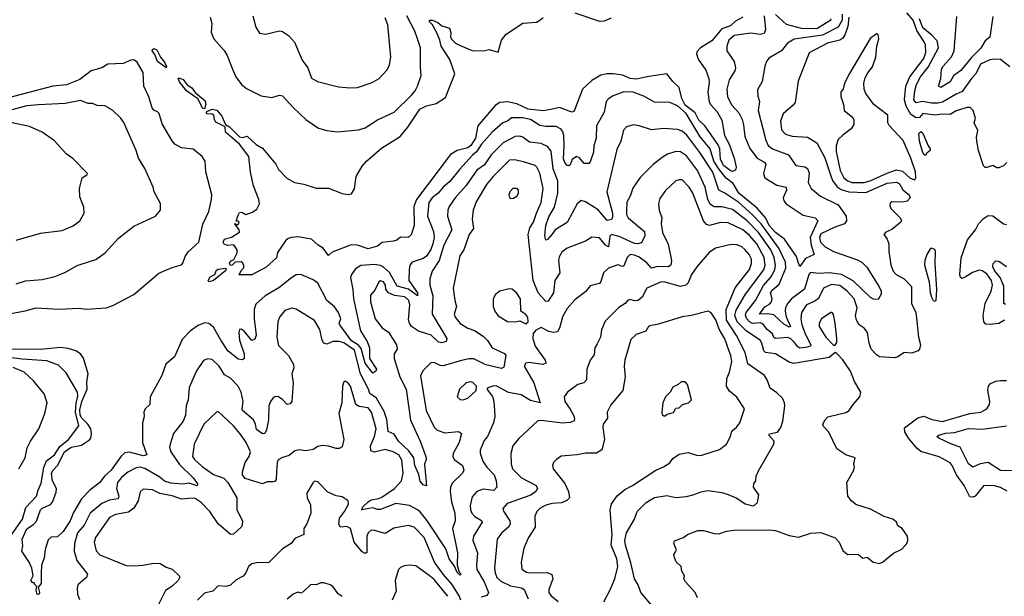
# Model space of a CAD drawing. Extents: x 1493970 to 1595317, y 729910 to 844791.
# Tile 62 of 256: x 1543769 to 1550200, y 775871 to 779639. Entities that reach past the tile are written whole.
import ezdxf

# ---------------------------------------------------------------- set-up
doc = ezdxf.new("R2010")
doc.units = 0

msp = doc.modelspace()

# ---------------------------------------------------------------- linework, layer by layer
at = {"layer": '0CON10XD'}
for points in [[(1549184.9, 779655), (1549178, 779595), (1549160.3, 779545), (1549145, 779519.1), (1549125.9, 779505), (1549045, 779485.4), (1548925, 779421.5), (1548852.8, 779237.2), (1548832.9, 779097.1), (1548820.5, 779079.5), (1548756.2, 779023.8), (1548737.8, 778975), (1548745, 778919.2), (1548771.4, 778891.4), (1548815, 778877.2), (1548915, 778870.4), (1548974.3, 778835), (1549026.4, 778736.4), (1549064.8, 778624.8), (1549077.3, 778587.3), (1549107.2, 778547.2), (1549135, 778529.7), (1549184.7, 778514.7), (1549295, 778509), (1549435, 778570.2), (1549495, 778578.1), (1549515, 778566.1), (1549536.6, 778526.6), (1549578.6, 778495), (1549585.8, 778474.2), (1549565, 778453.3), (1549534.1, 778445.9), (1549465, 778449.1), (1549455, 778440.8), (1549452.4, 778425), (1549458.2, 778405), (1549519.1, 778345), (1549528.8, 778325), (1549523.6, 778315), (1549465, 778268.6), (1549425, 778250.6), (1549412, 778235), (1549434.3, 778205), (1549445.8, 778175), (1549445.6, 778125), (1549457.6, 778037.6), (1549473.6, 777995), (1549493.8, 777973.8), (1549545.2, 777945.2), (1549594.5, 777895), (1549593.5, 777785), (1549622, 777725), (1549628.3, 777668.3), (1549640, 777565), (1549652, 777515), (1549646.7, 777485), (1549637.5, 777475), (1549595, 777459.2), (1549545, 777463.8), (1549504.5, 777435.5), (1549485, 777429.5), (1549385, 777435.4), (1549365, 777447.9), (1549330.6, 777485), (1549316.8, 777525), (1549305.2, 777595.2), (1549284, 777624), (1549251.3, 777645), (1549234.2, 777675), (1549227.7, 777705), (1549238.4, 777755), (1549218.4, 777815), (1549173.2, 777865), (1549125, 777901.1), (1549070.4, 777909.6), (1549019.1, 777885), (1548985, 777816.2), (1548961.4, 777798.6), (1548907.3, 777775), (1548874.4, 777725.6), (1548869.8, 777685), (1548877.3, 777645), (1548900.9, 777580.9), (1548936.6, 777515), (1548933.8, 777506.2), (1548904.1, 777495.9), (1548865, 777493.1), (1548850.4, 777500.4), (1548829.2, 777529.2), (1548805, 777552.7), (1548785, 777562.9), (1548705, 777555.3), (1548695, 777562.9), (1548685, 777586), (1548650.5, 777615), (1548622, 777652), (1548605, 777657.4), (1548555, 777654.5), (1548535, 777664.8), (1548517.4, 777685), (1548509.3, 777705), (1548514.4, 777725), (1548575.2, 777805), (1548627, 777903), (1548674.4, 777955.6), (1548700.6, 778005), (1548706.2, 778035), (1548697, 778085), (1548674.5, 778135), (1548595, 778248.5), (1548520, 778325), (1548425, 778398.1), (1548355, 778415.3), (1548305, 778417.1), (1548281.6, 778431.6), (1548264, 778465), (1548245.4, 778545.4), (1548195, 778654.6), (1548125, 778749.6), (1548085, 778775.4), (1548055, 778776.8), (1548000.5, 778759.5), (1547965, 778739.4), (1547906.9, 778693.1), (1547822.1, 778607.9), (1547772.9, 778537.1), (1547755.3, 778485), (1547734.3, 778445.7), (1547731.1, 778385), (1547732.5, 778365), (1547742.5, 778345), (1547850, 778255), (1547852.4, 778227.6), (1547829.8, 778180.2), (1547806.1, 778173.9), (1547785, 778176.8), (1547685, 778221.5), (1547635, 778235.2), (1547623, 778225), (1547615, 778154.8), (1547595.3, 778165), (1547555, 778213.6), (1547505, 778218.6), (1547465, 778190.9), (1547344, 778146), (1547310.5, 778119.5), (1547291.4, 778088.6), (1547287.8, 778062.2), (1547297.1, 777985), (1547263.8, 777935), (1547255.4, 777855), (1547220.2, 777799.8), (1547205, 777796.9), (1547154, 777854), (1547121.6, 777935), (1547090.4, 778235), (1547101.7, 778278.3), (1547125, 778315.8), (1547143.2, 778375), (1547175.4, 778445), (1547188.6, 778535), (1547166.3, 778636.3), (1547145.9, 778675.9), (1547135, 778685.6), (1547065, 778708.8), (1547003.7, 778723.7), (1546968.3, 778721.7), (1546860.4, 778615), (1546816.9, 778563.1), (1546751.2, 778448.8), (1546730, 778395), (1546724.5, 778335), (1546732.9, 778275), (1546704.6, 778235), (1546668.8, 778135), (1546644.5, 778095), (1546598.9, 777885), (1546610, 777805), (1546622.5, 777765), (1546606.9, 777715), (1546611.9, 777695), (1546645, 777653.5), (1546695, 777623.8), (1546738.5, 777608.5), (1546795, 777571.5), (1546825, 777541.9), (1546855, 777494.6), (1546935, 777457.8), (1546944.2, 777444.2), (1546930.9, 777369.1), (1546915, 777360.3), (1546812.7, 777382.7), (1546735, 777422.7), (1546705, 777422.7), (1546655, 777411.9), (1546535, 777377.3), (1546515, 777379.6), (1546475, 777397.8), (1546455, 777397.1), (1546400.8, 777345), (1546387.6, 777312.4), (1546423.2, 777085), (1546475, 776975.6), (1546495, 776956.7), (1546545, 776940), (1546635, 776948.2), (1546654.4, 776935), (1546640, 776875), (1546600, 776805), (1546597.3, 776785), (1546606.9, 776765), (1546661.2, 776725), (1546670.3, 776695), (1546660.5, 776675), (1546595, 776611.9), (1546583.4, 776585), (1546580, 776555), (1546588.5, 776488.5), (1546609.7, 776415), (1546612.3, 776365), (1546596.5, 776315), (1546618.7, 776198.7), (1546628.5, 776155), (1546627.1, 776075), (1546638.2, 776028.2), (1546651.2, 776015), (1546645, 776008.8), (1546625, 776027.5), (1546608.1, 776068.1), (1546574.6, 776115), (1546551.2, 776181.2), (1546431.4, 776361.4), (1546385, 776422.2), (1546367, 776437), (1546314.4, 776464.4), (1546225, 776477), (1546125, 776438.7), (1546105, 776438.6), (1546075, 776449.1), (1546002.9, 776435), (1546010.8, 776455), (1546045, 776489.2), (1546065, 776500.6), (1546115, 776509.8), (1546135, 776519.4), (1546217.3, 776575), (1546262.4, 776625), (1546273.7, 776675), (1546265, 776760.8), (1546245, 776796.5), (1546208.6, 776815), (1546155, 776830.3), (1546085, 776811.8), (1546062.1, 776822.1), (1546060, 776855), (1546085.5, 776914.5), (1546097.3, 776965), (1546065.7, 777075), (1546045, 777101.5), (1545985, 777112), (1545965.2, 777125.2), (1545928.9, 777245), (1545915, 777263.8), (1545893.6, 777276.4), (1545885, 777272.5), (1545876, 777245), (1545872, 777135), (1545854.2, 777065), (1545885.6, 776895), (1545875, 776847.5), (1545855, 776836.2), (1545835, 776836), (1545785, 776852.2), (1545745, 776856.9), (1545715, 776850.6), (1545685, 776830.6), (1545635, 776822.2), (1545595, 776827.5), (1545565, 776820.8), (1545529.8, 776790.2), (1545485, 776778.9), (1545457.6, 776762.4), (1545450, 776745), (1545445.4, 776685), (1545444.3, 776635), (1545437.4, 776622.6), (1545425, 776618.1), (1545385, 776618.1), (1545355, 776606.2), (1545240.8, 776640.8), (1545223.8, 776665), (1545223.8, 776685), (1545240.8, 776745), (1545268.2, 776785), (1545275.3, 776815), (1545248.9, 776875), (1545215, 776924.5), (1545165, 776984.3), (1545065, 777078), (1545053.8, 777075), (1544971.5, 776995), (1544908.5, 776865), (1544896.9, 776785), (1544909.5, 776765), (1544960.1, 776720.1), (1545035, 776666.9), (1545102.1, 776642.1), (1545129.2, 776615), (1545186.9, 776515), (1545187.8, 776435), (1545223.8, 776365), (1545222, 776335), (1545215, 776323.8), (1545165, 776277.1), (1545145, 776274.3), (1545065, 776343.8), (1545010.5, 776425), (1544955, 776482.9), (1544915, 776510), (1544895, 776513.3), (1544825, 776505.9), (1544765, 776526.6), (1544683.3, 776543.3), (1544635, 776566.8), (1544575, 776570.5), (1544556.2, 776553.8), (1544542.7, 776495), (1544513.8, 776446.2), (1544478.7, 776421.3), (1544395, 776404.8), (1544354.7, 776385), (1544263.6, 776255), (1544254.6, 776225), (1544268.3, 776168.3), (1544292.9, 776142.9), (1544463.2, 776073.2), (1544515, 776069.4), (1544575, 776074.4), (1544643.4, 776086.6), (1544685.4, 776085.4), (1544725, 776062.2), (1544765, 776047.8), (1544810.8, 776005), (1544813.8, 775995), (1544803.8, 775975), (1544762.9, 775935), (1544721.2, 775908.8), (1544669.2, 775805)], [(1548491.5, 779655), (1548445, 779630.2), (1548411.4, 779598.6), (1548355, 779579.1), (1548288.7, 779501.3), (1548215.4, 779455), (1548191.5, 779428.5), (1548190, 779415), (1548200.7, 779380.7), (1548250.1, 779310.1), (1548270, 779255), (1548272.4, 779227.6), (1548263.3, 779165), (1548272.2, 779102.2), (1548282.3, 779082.3), (1548325, 779036), (1548355, 778981.9), (1548372, 778882), (1548403.3, 778825), (1548435.6, 778735), (1548447.5, 778675), (1548443.8, 778655), (1548425, 778646.7), (1548415, 778649.1), (1548368.4, 778685), (1548345, 778725.8), (1548341.9, 778795), (1548331.3, 778821.3), (1548242.7, 778945), (1548205, 778982.6), (1548179.7, 779029.7), (1548115, 779080.4), (1548092.4, 779125), (1548076.4, 779195), (1548034.7, 779234.7), (1547995, 779284.5), (1547878.3, 779268.3), (1547795, 779249.6), (1547755, 779255.8), (1547705, 779276), (1547645, 779285.6), (1547605, 779285.2), (1547565, 779276.1), (1547505, 779242.1), (1547445.4, 779185), (1547392.9, 779047.1), (1547385, 779038.8), (1547375, 779033.8), (1547294.2, 779064.2), (1547238, 779052), (1547186.8, 779043.2), (1547090.8, 779055), (1547015, 779090), (1546955, 779102.5), (1546905, 779097.2), (1546875, 779079.2), (1546761.3, 778945), (1546745.4, 778865), (1546715, 778816.3), (1546695, 778802.3), (1546625, 778783.8), (1546582.7, 778757.3), (1546359.6, 778465), (1546342, 778418), (1546344.3, 778295), (1546325, 778232.5), (1546305, 778216.7), (1546255, 778217.5), (1546231.2, 778198.8), (1546209.1, 778190.9), (1546136.8, 778183.2), (1546105, 778158), (1546075, 778149.4), (1546045, 778142.3), (1545975, 778166), (1545932.6, 778167.4), (1545809.7, 778120.3), (1545785, 778097.5), (1545751.2, 778145), (1545718, 778165), (1545674.4, 778204.4), (1545585, 778220), (1545545, 778216.7), (1545521.2, 778208.8), (1545504, 778195), (1545452.3, 778117.7), (1545445, 778082.5), (1545378.3, 778021.7), (1545285, 777971.2), (1545202.5, 777972.5), (1545215, 778000), (1545231.7, 778018.3), (1545232.5, 778035), (1545225, 778050), (1545216.2, 778056.2), (1545175, 778053.8), (1545156.2, 778035), (1545145, 778032.5), (1545139.4, 778045), (1545145, 778060), (1545167, 778073), (1545188, 778115), (1545190, 778135), (1545167, 778167), (1545125, 778164.3), (1545105, 778172.9), (1545097.1, 778185), (1545106.2, 778205), (1545151.2, 778218.8), (1545205, 778250), (1545202.5, 778265), (1545173.3, 778305), (1545175, 778310), (1545180, 778300), (1545195, 778300), (1545202.5, 778315), (1545195, 778322.5), (1545183, 778323), (1545195, 778362.5), (1545205, 778378.2), (1545220.5, 778380.5), (1545246.4, 778366.4), (1545288.5, 778381.5), (1545318.5, 778401.5), (1545334.4, 778435), (1545330, 778465), (1545295, 778552.5), (1545276.4, 778643.6), (1545266.2, 778745), (1545204.4, 778825), (1545112.5, 778905), (1545109.7, 778939.7), (1545049.5, 778969.5), (1545040, 778985), (1545035.9, 779015.9), (1545025, 779022.7), (1544993.2, 779023.2), (1544986, 779035), (1544990.5, 779039.5), (1545025, 779054.5), (1545056.8, 779046.8), (1545089.3, 779009.3), (1545113.8, 778953.8), (1545138, 778938), (1545204.1, 778874.1), (1545225, 778869.2), (1545255, 778877.5), (1545313.6, 778823.6), (1545355, 778800), (1545441.2, 778695), (1545459.7, 778659.7), (1545514.5, 778604.5), (1545562.5, 778575), (1545624.1, 778564.1), (1545705, 778537.1), (1545785, 778537.5), (1545875.7, 778504.3), (1545915, 778496.9), (1545935, 778500.8), (1545955.4, 778534.6), (1545965.4, 778615), (1546005, 778681.4), (1546033.1, 778715), (1546131.5, 778798.5), (1546253.9, 778876.1), (1546304.3, 778935.7), (1546382.3, 779055), (1546425, 779075.8), (1546488.6, 779091.4), (1546548.8, 779131.2), (1546610.9, 779285), (1546578.7, 779378.7), (1546521.8, 779465), (1546513.6, 779505), (1546496.8, 779545), (1546465.9, 779605.9), (1546445.7, 779625), (1546444.5, 779635.5), (1546465, 779635.3), (1546499.9, 779619.9), (1546525, 779600), (1546575, 779583.3), (1546584, 779555), (1546583.3, 779525), (1546590.5, 779510.5), (1546615.9, 779485.9), (1546645, 779470), (1546725, 779438.5), (1546795, 779436.2), (1546835, 779443.3), (1546893, 779427), (1546916, 779505), (1546945, 779543.8), (1547055, 779616.7), (1547143.8, 779623.8), (1547166.7, 779635), (1547187.3, 779652.7)], [(1545012.5, 779655), (1545023.1, 779615), (1545020, 779555), (1545037.5, 779515), (1545105, 779438.8), (1545124.3, 779405), (1545158.9, 779315), (1545179.4, 779265), (1545216.6, 779216.6), (1545249.2, 779189.2), (1545345, 779140.6), (1545415, 779131.4), (1545465, 779145.7), (1545485, 779140.8), (1545554, 779065), (1545637.9, 778987.9), (1545720.9, 778930.9), (1545775, 778914.2), (1545845, 778905.6), (1545981.3, 778918.7), (1546025, 778931.9), (1546105, 778985.6), (1546215, 779034.5), (1546328.2, 779145), (1546351.2, 779175), (1546367.9, 779205), (1546391.9, 779275), (1546386.5, 779325), (1546387.5, 779455), (1546365, 779521.2), (1546349.1, 779565), (1546298.2, 779665)], [(1545291.1, 779665), (1545311.1, 779591.1), (1545335, 779551.2), (1545375, 779543.8), (1545465, 779565.8), (1545485, 779561.2), (1545525, 779536.2), (1545562.7, 779492.7), (1545614.2, 779375), (1545651.4, 779325), (1545675, 779258), (1545714.5, 779234.5), (1545851.3, 779201.3), (1545925, 779193.1), (1545975, 779196.9), (1546070.9, 779229.1), (1546116, 779254), (1546168.3, 779311.7), (1546184.4, 779345), (1546191.8, 779395), (1546172.9, 779605), (1546155, 779651.4)], [(1548630.9, 779665), (1548639.7, 779575), (1548630.5, 779549.5), (1548605, 779543.1), (1548545, 779550.4), (1548435, 779535.9), (1548401.5, 779505), (1548387.9, 779465), (1548388.1, 779435), (1548436, 779366), (1548444.6, 779325), (1548440, 779305), (1548403.6, 779245), (1548387.3, 779185), (1548390.9, 779135), (1548420.6, 779080.6), (1548465, 779030.6), (1548487.4, 778987.4), (1548497, 778953), (1548504.7, 778874.7), (1548537.4, 778797.4), (1548584.8, 778734.8), (1548635.2, 778705.2), (1548641.5, 778695), (1548626.2, 778635), (1548636.4, 778605), (1548715, 778558.6), (1548775.6, 778545), (1548777.1, 778525), (1548754.8, 778474.8), (1548760, 778455), (1548775, 778436.5), (1548885, 778360.6), (1548964.3, 778344.3), (1548980.8, 778325), (1548930.9, 778215), (1548937.3, 778165), (1548957.5, 778105), (1548900.8, 778079.2), (1548865, 778025.8), (1548853.8, 778053.8), (1548841.9, 778091.9), (1548763.6, 778205), (1548705, 778249.2), (1548664.3, 778295), (1548642.1, 778342.1), (1548585, 778407), (1548465.6, 778505), (1548428.1, 778568.1), (1548383.8, 778603.8), (1548338.8, 778658.8), (1548302.5, 778715), (1548278.3, 778795), (1548214.1, 778874.1), (1548121, 779025), (1548065, 779076.7), (1548015, 779098.8), (1547915, 779100), (1547845, 779138.5), (1547775, 779166.2), (1547715, 779168.7), (1547645, 779142.5), (1547615.7, 779125), (1547598.9, 779105), (1547586.9, 779035), (1547537.1, 778945), (1547533.6, 778865), (1547518.8, 778815), (1547517.4, 778772.6), (1547495, 778711.2), (1547485, 778700), (1547455, 778700), (1547425, 778737.1), (1547405, 778745.5), (1547377.8, 778725), (1547365, 778691.2), (1547355, 778684.3), (1547345, 778687.1), (1547328.9, 778705), (1547320.5, 778730.5), (1547325.7, 778815.7), (1547322.2, 778882.2), (1547316.6, 778906.6), (1547304.7, 778924.7), (1547272.1, 778942.1), (1547205, 778941.2), (1547165, 778947.4), (1547106, 778986), (1547055, 778998.1), (1546981.2, 778998.8), (1546954.2, 778975.8), (1546924.8, 778965.2), (1546855, 778903.7), (1546785, 778824.7), (1546752.9, 778775), (1546727.1, 778752.9), (1546640.5, 778659.5), (1546578.3, 778581.7), (1546535, 778544.7), (1546502, 778505), (1546462, 778475), (1546441.8, 778445), (1546431.6, 778355), (1546470.4, 778255), (1546475.2, 778215), (1546467.3, 778175), (1546453.1, 778136.9), (1546426.5, 778093.5), (1546405, 778077.7), (1546331.1, 778055), (1546317.3, 778035), (1546312.6, 778007.4), (1546311.1, 777935), (1546365.9, 777855), (1546368, 777835), (1546307.5, 777877.5), (1546235, 777898.3), (1546185, 777986.4), (1546145, 778022.6), (1546125, 778032.9), (1546085, 778039.2), (1545996.2, 778033.8), (1545961.7, 778011.7)], [(1547395, 779684.3), (1547555, 779630), (1547587.8, 779632.2), (1547635, 779652.2)], [(1549141.2, 779675), (1549139.6, 779635), (1549115, 779590), (1549011.4, 779538.6), (1548828.2, 779511.8), (1548783.3, 779485), (1548744.4, 779435), (1548662.3, 779387.7), (1548645.5, 779365), (1548635.4, 779335), (1548617.8, 779235), (1548588.7, 779181.3), (1548589.6, 779139.6), (1548601.5, 779105), (1548592.9, 779045), (1548641.5, 778851.5), (1548656.8, 778816.8), (1548685.6, 778795.6), (1548790, 778755), (1548837.3, 778687.3), (1548897.4, 778677.4), (1548915, 778666.5), (1548925.9, 778635.9), (1548919.6, 778575), (1548938.9, 778535), (1548998.6, 778485), (1549115, 778428.6), (1549166, 778356), (1549168.6, 778325), (1549155, 778305.4), (1549088.4, 778281.6), (1549001.2, 778238.8), (1548992.4, 778215), (1549000.2, 778185), (1549029.3, 778155), (1549085, 778124.7), (1549240.6, 778070.6), (1549272, 778052), (1549301.5, 778021.5), (1549383.2, 777893.2), (1549394.7, 777865), (1549395.6, 777845), (1549375, 777810), (1549345, 777812.5), (1549325, 777823.1), (1549213, 777933), (1549137.3, 777975), (1549055, 777984.5), (1548985, 777980.2), (1548933.7, 777986.3), (1548923.6, 777975), (1548895, 777877.9), (1548808.7, 777815), (1548785, 777786.2), (1548771.6, 777758.4), (1548768, 777735), (1548775, 777697.1), (1548803.5, 777635), (1548795, 777629.3), (1548758.9, 777648.9), (1548695, 777710.7), (1548655, 777717.4), (1548601.8, 777715), (1548635, 777762.4), (1548665, 777779.2), (1548678.7, 777795), (1548683.3, 777815), (1548673.5, 777855), (1548680.4, 777869.6)], [(1549064.6, 779645), (1549066.2, 779635), (1548975, 779580.4), (1548875, 779581), (1548777.7, 779607.7), (1548705, 779672.3)], [(1550215.1, 778704.9), (1550195, 778684.7), (1550165, 778670.4), (1550150.9, 778670.9), (1550125.7, 778685.7), (1550085, 778672.3), (1550074, 778674), (1550064.7, 778684.7), (1550031.2, 778785), (1550020.4, 778845), (1550017.8, 778872.2), (1550026.2, 778915), (1550003.8, 778965), (1550011.2, 778995), (1549996.7, 779045), (1549977.5, 779065), (1549956.1, 779066.1), (1549885, 779042.9), (1549845, 779019.5), (1549792.2, 779022.2), (1549745, 779014.5), (1549667.5, 779025), (1549645, 779000.4), (1549625, 778996.8), (1549589.2, 779019.2), (1549557.7, 779075), (1549548.3, 779115), (1549555.5, 779205), (1549583.7, 779266.3), (1549675, 779385.4), (1549686.4, 779425), (1549684.2, 779474.2), (1549677.1, 779495), (1549628.8, 779568.8), (1549605, 779635.3), (1549563.5, 779683.5)], [(1550235, 779331.4), (1550175, 779378.2), (1550135, 779381.8), (1550105, 779377.1), (1550045, 779347.7), (1550013.1, 779285), (1549985.5, 779254.5), (1549925, 779168.8), (1549885, 779152.9), (1549795, 779100.3), (1549765, 779093.6), (1549725, 779094.1), (1549664.6, 779105.4), (1549625, 779096.5), (1549609.8, 779115), (1549614.8, 779175.2), (1549627, 779215), (1549652, 779265), (1549701.8, 779328.2), (1549769.3, 779455), (1549760.7, 779500.7), (1549727, 779537), (1549668.1, 779585), (1549646.7, 779645)], [(1550125, 779660), (1550104.4, 779525), (1550075, 779500), (1550046, 779454), (1549985, 779392.6), (1549915, 779307.8), (1549868.1, 779271.9), (1549845, 779233.1), (1549785, 779195.7), (1549770.8, 779205), (1549785.9, 779254.1), (1549790, 779315), (1549800.4, 779335), (1549854.2, 779395.8), (1549871.6, 779435), (1549890, 779660)], [(1549285, 778574.4), (1549324.5, 778585), (1549435, 778636.5), (1549495, 778657.5), (1549535, 778648.6), (1549585, 778603.3), (1549615, 778592), (1549622.5, 778605), (1549618.7, 778645), (1549590, 778735), (1549538.8, 778848.8), (1549447, 778947), (1549440, 778965), (1549440, 779015), (1549347.5, 779085), (1549295, 779157.5), (1549284.4, 779185), (1549283.1, 779225), (1549291.7, 779258.3), (1549307.7, 779292.3), (1549338.3, 779331.7), (1549360, 779395), (1549366.2, 779465), (1549380, 779515), (1549375, 779540), (1549365, 779547.5), (1549324.2, 779515.8), (1549188.3, 779288.3), (1549156.7, 779225), (1549147.5, 779185), (1549133, 779167), (1549133, 779137), (1549150, 779085), (1549153.3, 779045), (1549210.3, 779000.3), (1549217.5, 778985), (1549217.5, 778955), (1549199.2, 778925), (1549144.7, 778885.3), (1549114.7, 778855.3), (1549100.9, 778815), (1549102.1, 778777.9), (1549126.7, 778653.3), (1549151.9, 778605), (1549177.3, 778585), (1549204.2, 778575), (1549285, 778574.4)], [(1544725, 779324.4), (1544668.2, 779365), (1544651.6, 779411.6), (1544634.6, 779435), (1544636, 779445), (1544645, 779450), (1544665, 779442.5), (1544688.8, 779395), (1544715, 779360.8), (1544727.3, 779332.7), (1544725, 779324.4)], [(1543655, 777707.9), (1543805, 777736.6), (1543876.5, 777756.5), (1544025, 777747.2), (1544155.7, 777754.3), (1544205, 777747.5), (1544333.6, 777756.4), (1544378, 777772), (1544515, 777844.2), (1544678, 777982), (1544765, 778020), (1544825, 778038), (1544835, 778048), (1544849.5, 778090.5), (1544868.8, 778121.2), (1544938, 778185), (1544965, 778302.5), (1545004, 778385), (1545022.5, 778465), (1545022.9, 778495), (1544984.5, 778645), (1544979.2, 778715), (1544960, 778745), (1544902.1, 778792.1), (1544825, 778800.8), (1544782.2, 778825), (1544765, 778847.1), (1544698.6, 778958.6), (1544679.4, 779025), (1544667.7, 779037.7), (1544645, 779048.1), (1544633.6, 779063.6), (1544611.8, 779135), (1544579, 779205), (1544574.6, 779295), (1544535, 779362.5), (1544515, 779376.9), (1544495, 779375.6), (1544445, 779353.8), (1544345, 779347.8), (1544304.6, 779325.4), (1544235, 779304.2), (1544162.5, 779247.5), (1544075, 779214.1), (1543985, 779204), (1543655, 779117.9)], [(1544975, 779056.2), (1544965, 779058), (1544931.9, 779121.9), (1544858.2, 779175), (1544813.4, 779233.4), (1544803.8, 779256.2), (1544815, 779257.5), (1544837.3, 779247.3), (1544862.5, 779212.5), (1544893.1, 779193.1), (1544914, 779164), (1544979.5, 779109.5), (1544983.8, 779085), (1544975, 779056.2)], [(1543745, 777911.9), (1543807, 777933), (1543915, 777941.9), (1543998.3, 777961.7), (1544063, 777987), (1544145, 778032.5), (1544232, 778062), (1544265, 778072), (1544326.2, 778115), (1544415, 778210.8), (1544515, 778290), (1544656, 778355), (1544689.2, 778395), (1544688.3, 778438.3), (1544646.7, 778515), (1544640, 778545), (1544585.6, 778665.6), (1544543.8, 778735), (1544528.8, 778785), (1544447.9, 778967.9), (1544427.6, 778997.6), (1544375, 779048), (1544325.6, 779075.6), (1544275, 779078.6), (1544245, 779090.6), (1544215, 779090.6), (1544165, 779111.1), (1544065, 779092.1), (1543892.4, 779082.4), (1543815, 779075.7), (1543675, 779039)], [(1543745, 778198.1), (1543905, 778244), (1544045, 778261.4), (1544118.7, 778291.3), (1544161.2, 778325), (1544188.8, 778375), (1544186.7, 778415), (1544161.7, 778481.7), (1544160, 778535), (1544176.7, 778605), (1544207.5, 778625), (1544212.5, 778635), (1544115, 778731.2), (1544072.4, 778762.4), (1543996.6, 778846.6), (1543914.4, 778904.4), (1543832, 778942), (1543605, 778989)], [(1548680.4, 777869.6), (1548729, 777911), (1548773.3, 778015), (1548771.6, 778055), (1548726.8, 778146.8), (1548611.8, 778305), (1548555, 778363.8), (1548465.2, 778445), (1548375, 778505.8), (1548335, 778525.6), (1548295, 778642.3), (1548211.6, 778771.6), (1548125.2, 778885.2), (1548095, 778909.6), (1548065, 778921.1), (1547975, 778927.3), (1547895, 778919.2), (1547815, 778946.5), (1547775, 778951.9), (1547731.1, 778938.9), (1547713, 778917), (1547695.5, 778845), (1547669.3, 778790.7), (1547603.6, 778515), (1547640, 778375), (1547641.5, 778348.5), (1547635, 778334.2), (1547605, 778326.7), (1547547.1, 778397.1), (1547465, 778448.9), (1547435, 778457.3), (1547410, 778435), (1547345, 778313.1), (1547265.6, 778265), (1547245, 778234.4), (1547215, 778202), (1547205, 778198.8), (1547197.8, 778227.8), (1547205.3, 778295), (1547225, 778350.6), (1547262.5, 778415), (1547283.5, 778505), (1547282.6, 778585), (1547253.7, 778665), (1547239.6, 778779.6), (1547215, 778811.1), (1547175, 778830), (1547097.9, 778837.9), (1547055, 778871.5), (1547035, 778878.5), (1547005, 778876.2), (1546925.4, 778835), (1546847.3, 778755), (1546805, 778690.4), (1546753.9, 778656.1), (1546684.1, 778555), (1546613.1, 778475), (1546572.7, 778417.3), (1546564.6, 778395), (1546562.7, 778355), (1546591.3, 778265), (1546538.9, 778165), (1546508.6, 778065), (1546462.4, 777995), (1546446.8, 777945), (1546446.6, 777905), (1546466.2, 777835), (1546461.7, 777715), (1546558.6, 777555), (1546553.8, 777536.2), (1546525, 777527.5), (1546505, 777532.7), (1546457.1, 777577.1), (1546372.8, 777602.8), (1546327.9, 777635), (1546314.6, 777655), (1546308.6, 777678.6), (1546317.7, 777775), (1546310.6, 777805), (1546285, 777827.5), (1546216.4, 777836.4), (1546177.1, 777855), (1546160.8, 777875), (1546157.2, 777905), (1546145, 777925.5), (1546125, 777931.9), (1546115, 777925.6), (1546087.4, 777872.6), (1546060.7, 777839.3), (1546058.9, 777795), (1546090, 777685), (1546135.3, 777625.3), (1546176.8, 777596.8), (1546229.1, 777515), (1546233.1, 777486.9), (1546214.4, 777455), (1546214.4, 777425.6), (1546251.2, 777305), (1546293.4, 777225), (1546321.4, 777021.4), (1546383.9, 776885), (1546421.5, 776785), (1546423.5, 776765), (1546411.9, 776735), (1546425, 776593.3), (1546405, 776600), (1546384.1, 776624.1), (1546376.5, 776666.5), (1546349.2, 776725), (1546341.9, 776775), (1546311.4, 776821.4), (1546242.8, 776885), (1546215, 776930.3), (1546175, 776948.1), (1546166.9, 777026.9), (1546149.2, 777079.2), (1546098.3, 777165), (1546055.6, 777195.6), (1546047.8, 777225), (1545995.7, 777325.7), (1545955, 777479.5), (1545885, 777526.4), (1545855, 777536.2), (1545815, 777535.5), (1545775, 777518.9), (1545755, 777524.3), (1545743.6, 777545), (1545728.9, 777615), (1545695, 777672.5), (1545575, 777748.1), (1545545.7, 777754.3), (1545500.9, 777739.1), (1545464.5, 777695), (1545454.6, 777665), (1545447.3, 777565), (1545459.2, 777509.2), (1545523.6, 777445), (1545557.7, 777385), (1545559.6, 777365), (1545545.5, 777325), (1545554.4, 777265), (1545545.6, 777145), (1545535, 777128.6), (1545515, 777124.4), (1545485, 777157.5), (1545455, 777176.7), (1545435, 777174), (1545421.2, 777165), (1545405.8, 777144.2), (1545396.7, 777115), (1545393.2, 777025), (1545381.7, 776958.3), (1545370, 776935), (1545355, 776932.2), (1545315, 776961.9), (1545309.8, 776995), (1545295, 777024.6), (1545224.7, 777085), (1545220.8, 777095), (1545229.2, 777145), (1545215, 777205.8), (1545195.5, 777245), (1545145, 777295.4), (1545107.4, 777317.4), (1545070.8, 777375), (1545025, 777419.2), (1544995, 777421.9), (1544968.3, 777411.7), (1544923.1, 777345), (1544875.6, 777235), (1544869.4, 777155), (1544856.4, 777115), (1544852.3, 777055), (1544835.4, 777015), (1544772.7, 776935), (1544750.9, 776865), (1544748.2, 776845), (1544755.4, 776815), (1544813, 776733), (1544901.3, 776645), (1544929.2, 776605), (1544927.5, 776592.5), (1544875, 776609.2), (1544835, 776603), (1544755, 776611.1), (1544714.3, 776624.3), (1544685, 776650.2), (1544585, 776706.6), (1544555, 776714.7), (1544528.5, 776711.5), (1544475, 776681.3), (1544433.4, 776646.6), (1544407.8, 776615), (1544400.8, 776575), (1544415.8, 776525), (1544411.5, 776508.5), (1544355, 776498.9), (1544305, 776477.1), (1544228.2, 776415), (1544189.7, 776335), (1544146.2, 776285), (1544126.7, 776215), (1544124.7, 776165), (1544142, 776105), (1544210.8, 776015), (1544205, 775993.8), (1544148.8, 775945), (1544144.2, 775925), (1544147.1, 775885), (1544159.3, 775849.3)], [(1549685, 778752.5), (1549675, 778758.8), (1549665, 778778.8), (1549645.7, 778845), (1549641.3, 778895), (1549655, 778908.9), (1549668.1, 778898.1), (1549702.5, 778815), (1549716.5, 778795), (1549716.5, 778783.5), (1549693.4, 778766.6), (1549685, 778752.5)], [(1548195, 775860), (1548180, 775895), (1548116.7, 775965), (1548107.5, 775985), (1548110, 776005), (1548093.3, 776035), (1548088.8, 776065), (1548057, 776097), (1548044.5, 776125), (1548041.9, 776145), (1548052.5, 776162.5), (1548058.6, 776175), (1548041.9, 776215), (1548045.7, 776234.3), (1548104.3, 776255.7), (1548130, 776275), (1548198, 776302), (1548235, 776301.5), (1548305, 776281.4), (1548335, 776280), (1548385, 776295.7), (1548435, 776302.2), (1548665, 776305.6), (1548705, 776300), (1548795, 776269.1), (1548855, 776258.1), (1548935, 776284.2), (1549001.2, 776288.8), (1549095, 776254), (1549120, 776225), (1549145, 776171.2), (1549175, 776143.3), (1549245, 776146.2), (1549275, 776120), (1549305, 776127.5), (1549344.1, 776094.1), (1549385, 776086.2), (1549405, 776093.8), (1549475, 776152.5), (1549530.3, 776179.7), (1549563.6, 776216.4), (1549570, 776235), (1549567.5, 776265), (1549532.5, 776315), (1549505, 776332.5), (1549496.4, 776356.4), (1549472.5, 776375), (1549415, 776391.4), (1549325, 776440), (1549230.9, 776470.9), (1549200.8, 776495), (1549177.5, 776525), (1549171.9, 776615), (1549217.5, 776695), (1549221.2, 776715), (1549216.1, 776736.1), (1549225.9, 776775.9), (1549165, 776796.2), (1549106.7, 776835), (1549054.2, 776944.2), (1549019.8, 776979.8), (1549014.2, 776995), (1549028.8, 777025), (1549047.3, 777042.7), (1549165, 777072.9), (1549186.7, 777085), (1549212, 777125), (1549256, 777175), (1549262, 777205), (1549222, 777275), (1549195, 777342.5), (1549145.8, 777415.8), (1549105, 777457.5), (1549095, 777463.3), (1549055, 777430.9), (1548989.7, 777420.3), (1548825, 777391.4), (1548795, 777401.1), (1548705.7, 777455.7), (1548639.2, 777465), (1548629.2, 777475), (1548615.9, 777525.9), (1548604.3, 777544.3), (1548515, 777603.6), (1548455, 777664.2), (1548439.3, 777705), (1548448.3, 777741.7), (1548508.3, 777845), (1548628.1, 778005), (1548636.7, 778035), (1548632, 778085), (1548583.2, 778175), (1548535, 778228.6), (1548492.3, 778265), (1548395, 778311.4), (1548345, 778313.7), (1548275, 778293.4), (1548255, 778300.4), (1548235.9, 778324.1), (1548164.6, 778505), (1548141.2, 778545), (1548095, 778591.9), (1548075, 778592.9), (1548055, 778585.6), (1547987, 778523), (1547949.7, 778470.3), (1547940.8, 778435), (1547945.8, 778395), (1547963.1, 778345), (1547959.4, 778305), (1547967.9, 778247.9), (1548003.1, 778173.1), (1548025.2, 778065), (1548021.1, 778035), (1548005, 778024.4), (1547935, 778025.8), (1547895, 778014.8), (1547865, 778049.2), (1547815, 778086.7), (1547785, 778100.4), (1547755, 778104.4), (1547735.3, 778084.7), (1547715, 778030.4), (1547705, 778026.9), (1547675, 778036.2), (1547615, 778014.4), (1547581.4, 777985), (1547565, 777928.8), (1547555, 777915.7), (1547495, 777900), (1547478.7, 777881.3), (1547466.5, 777863.5), (1547395, 777809.4), (1547345, 777751.4), (1547315, 777697.1), (1547295, 777623.8), (1547281.3, 777598.7), (1547255.5, 777594.5), (1547225, 777600.4), (1547175, 777628), (1547139.5, 777610.5), (1547122.3, 777587.7), (1547120, 777555), (1547136.4, 777505), (1547200.4, 777415), (1547206.1, 777393.9), (1547185, 777385.4), (1547095, 777398.9), (1547075, 777394.3), (1547063.6, 777375), (1547127.8, 777265), (1547167.5, 777135), (1547105, 777150.3), (1547045, 777187.6), (1546961.7, 777201.7), (1546885, 777244), (1546865, 777246), (1546826.4, 777233.6), (1546820, 777225), (1546855.8, 777175.8), (1546864.2, 777154.2), (1546867.1, 777117.1)], [(1546975, 778471.2), (1546995, 778472), (1547015, 778486.2), (1547025.7, 778505), (1547026.2, 778525), (1547017.5, 778535), (1546990, 778535), (1546970, 778515), (1546964.3, 778495), (1546967.7, 778477.7), (1546975, 778471.2)], [(1550201.8, 777675), (1550165, 777654.3), (1550105, 777647), (1550079.7, 777649.7), (1550065.6, 777665.6), (1550061.1, 777705), (1550073.8, 777785), (1550114, 777866), (1550122.9, 777905), (1550116.8, 777935), (1550085, 777978), (1550055, 777998.2), (1550035, 778002.6), (1549992.4, 777987.6), (1549945, 777955.6), (1549925, 777948.6), (1549913.3, 777955), (1549910, 777975), (1549917.9, 778082.1), (1549959.3, 778200.7), (1550011.4, 778265), (1550031.8, 778305), (1550062.5, 778337.5), (1550095, 778359.1), (1550125, 778357.8), (1550195, 778305.7), (1550215, 778300)], [(1547910, 775795), (1547825.7, 775895), (1547808.2, 775945), (1547785, 775986), (1547760.7, 776090.7), (1547725.3, 776205), (1547722.2, 776235), (1547732.4, 776285), (1547783.9, 776375), (1547801.5, 776425), (1547859.5, 776485), (1547915, 776517.5), (1547995, 776529.6), (1548055, 776517.5), (1548125, 776523.5), (1548175, 776535.6), (1548216.6, 776553.4), (1548265, 776562.3), (1548355, 776549.2), (1548396.9, 776536.9), (1548452.6, 776512.6), (1548507.5, 776475), (1548556.8, 776463.2), (1548566.7, 776465), (1548586.7, 776485), (1548596.7, 776535), (1548562.5, 776585), (1548563.3, 776605), (1548576.2, 776625), (1548580, 776655), (1548595, 776691.2), (1548694.5, 776865), (1548696.7, 776885), (1548661.4, 776925), (1548665, 776933.3), (1548717.4, 776942.6), (1548740.9, 776975), (1548753.8, 777015), (1548765.6, 777115), (1548764.2, 777135), (1548750, 777165), (1548715, 777200), (1548670.2, 777230.2), (1548651.5, 777285), (1548633.9, 777313.9), (1548525, 777390), (1548508.1, 777465), (1548449.8, 777575), (1548385.6, 777675.6), (1548382.5, 777745), (1548414.7, 777824.7), (1548442.4, 777887.6), (1548535, 778006.9), (1548549.2, 778045), (1548547.9, 778075), (1548532.8, 778105), (1548505, 778137.1), (1548485, 778153.8), (1548455, 778167.1), (1548415, 778170), (1548313.6, 778146.4), (1548271.7, 778118.3), (1548190.8, 778025), (1548156.7, 777973.3), (1548135, 777920), (1548120.6, 777905), (1548085, 777896.1), (1547975.3, 777925.3), (1547955, 777924.5), (1547864.6, 777885.4), (1547835, 777826), (1547808, 777805), (1547785, 777801.3), (1547755, 777809.5), (1547738.8, 777805), (1547723.8, 777785), (1547682.5, 777757.5), (1547591.9, 777668.1), (1547568.5, 777611.5), (1547562.9, 777565), (1547539.4, 777520.6), (1547525.6, 777495), (1547520.9, 777449.1), (1547495.6, 777415), (1547473.1, 777355), (1547470, 777285), (1547453.8, 777266.2), (1547415, 777254.7), (1547347.5, 777205), (1547325.8, 777175), (1547330, 777145), (1547365, 777094.2), (1547389.5, 777045), (1547391.4, 777025), (1547386, 777015), (1547363.4, 777006.6), (1547315, 777002.2), (1547175, 777019.3), (1547153, 777017), (1547028.9, 776901.1), (1546988.9, 776855), (1546977.5, 776805), (1546978.9, 776735), (1546988.1, 776705), (1547046.2, 776646.2), (1547141.4, 776595), (1547151.1, 776575), (1547140, 776555), (1547107.2, 776532.8), (1546953.1, 776476.9), (1546924.5, 776445.5), (1546927.9, 776427.9), (1546969.6, 776365), (1546972.9, 776345), (1546963.6, 776325), (1546915, 776284.5), (1546887.1, 776245), (1546870.9, 776055), (1546873.6, 776023.6), (1546885, 775994.4), (1546910.6, 775970.6), (1546975, 775938.7), (1547045.2, 775925.2), (1547064.4, 775915), (1547089.1, 775855)], [(1549745, 777799.2), (1549755, 777803.8), (1549759.3, 777875), (1549749, 778045), (1549750.3, 778125), (1549745, 778138.2), (1549725, 778145.3), (1549712.9, 778137.1), (1549693.2, 778105), (1549680.8, 778065), (1549679.5, 778035), (1549709.7, 777925), (1549716, 777856), (1549724.7, 777825), (1549735, 777804.3), (1549745, 777799.2)], [(1550206.9, 777776.9), (1550195.7, 777785), (1550197.6, 777897.6), (1550173.5, 777953.5), (1550135, 777999.1), (1550123.8, 778025), (1550126, 778045), (1550145, 778063.8), (1550165, 778062), (1550215, 778026.2)], [(1545961.7, 778011.7), (1545935.6, 777975), (1545929.5, 777955), (1545944.8, 777875), (1545948.3, 777815), (1545994.7, 777605), (1546037.8, 777535), (1546053.3, 777495), (1546054.5, 777425), (1546100, 777355), (1546095, 777341.2), (1546075, 777329.4), (1546025, 777395.5), (1545999.4, 777489.4), (1545981.4, 777511.4), (1545935, 777540), (1545858.9, 777645), (1545856.2, 777655), (1545865.5, 777685), (1545851.7, 777725), (1545825, 777762.5), (1545775, 777803.5), (1545715, 777918.1), (1545685, 777938.9), (1545605, 777973.1), (1545575, 777971.9), (1545545, 777953.1), (1545462.3, 777887.7), (1545372.5, 777835), (1545310.1, 777779.9), (1545300, 777745), (1545300.8, 777685), (1545313.4, 777576.6), (1545305, 777551.9), (1545285, 777541.9), (1545235, 777603.1), (1545215, 777616.7), (1545205, 777613.8), (1545200, 777595), (1545203.9, 777545), (1545235.3, 777454.7), (1545234.4, 777425.6), (1545225, 777416), (1545195, 777421.1), (1545128.8, 777475), (1545081.6, 777545), (1545035, 777629.6), (1545005, 777654.5), (1544975, 777658.2), (1544935, 777640.9), (1544885, 777606.7), (1544830.1, 777549.9), (1544779.6, 777435), (1544722.7, 777387.3), (1544696.4, 777313.6), (1544621.4, 777175), (1544618, 777125), (1544587.5, 777095), (1544578.9, 777075), (1544581.5, 777045), (1544570, 777005), (1544571.5, 776875), (1544600, 776795), (1544575, 776789.4), (1544485, 776812.5), (1544455, 776807.5), (1544432.5, 776787.5), (1544365.6, 776695), (1544322, 776655), (1544292.7, 776615), (1544227.7, 776565), (1544172.4, 776507.6), (1544121, 776419), (1544097.5, 776365), (1544053.5, 776295), (1544015, 776260), (1543975, 776256.9), (1543955, 776240.8), (1543935, 776176.2), (1543929.5, 776120.5), (1543911.4, 776075), (1543909.7, 776025), (1543909.5, 775955), (1543888.3, 775931.7), (1543897.6, 775895), (1543895, 775884.2), (1543883.1, 775883.1), (1543875.8, 775914.2), (1543880, 775935), (1543867.5, 775947.5), (1543865, 775960), (1543855, 775960), (1543842.5, 775975), (1543856.7, 776005), (1543847.5, 776055), (1543830, 776095), (1543782, 776165), (1543788.9, 776201.1), (1543785.6, 776245), (1543815, 776311.3), (1543859.5, 776340.5), (1543878.6, 776361.4), (1543905, 776435.6), (1543913.3, 776445), (1543969.4, 776470.6), (1543983.1, 776486.9), (1544007.6, 776552.4), (1544009.2, 776575), (1543981.9, 776625), (1543977.3, 776672.7), (1543985, 776692.9), (1544015, 776726), (1544060.3, 776815), (1544104.8, 776845.2), (1544171.7, 776858.3), (1544225, 776892.8), (1544233.8, 776905), (1544238.3, 776935), (1544232.3, 776965), (1544214.4, 776995), (1544174.6, 777035), (1544164.5, 777055), (1544161.5, 777088.5), (1544175, 777144.7), (1544208.6, 777225), (1544207, 777275), (1544215.8, 777325.8), (1544186.3, 777426.3), (1544165.4, 777455), (1544135, 777475.3), (1544085, 777491), (1544035, 777496.6), (1543905, 777484.3), (1543695, 777487)], [(1545006, 777926), (1545000, 777935), (1545012.3, 777957.7), (1545044.3, 777975), (1545055, 778002), (1545065, 778008.6), (1545115.7, 778015.7), (1545115, 778000), (1545035, 777934.5), (1545006, 777926)], [(1547075, 777650.8), (1547089.2, 777665), (1547087.5, 777695), (1547075, 777712), (1547041.2, 777735), (1547039.2, 777815), (1547015, 777852), (1546985, 777878.8), (1546965, 777881.2), (1546905, 777864), (1546876.8, 777843.2), (1546861.4, 777815), (1546861.1, 777765), (1546873.1, 777735), (1546894.6, 777704.6), (1546955, 777667.5), (1547005, 777664.2), (1547035, 777672), (1547075, 777650.8)], [(1547584.7, 775835), (1547626.2, 775913.8), (1547655, 775986), (1547674.7, 776065), (1547668.9, 776115), (1547632.2, 776205), (1547638.7, 776275), (1547631.5, 776351.5), (1547625.6, 776435), (1547634.4, 776475), (1547671.7, 776528.3), (1547720.8, 776569.2), (1547771.2, 776595), (1547923.8, 776695), (1547973.9, 776716.1), (1548015, 776744.2), (1548035, 776770.8), (1548075, 776800.8), (1548135, 776811.4), (1548195, 776791.4), (1548224.1, 776794.1), (1548338.7, 776831.3), (1548385.7, 776865), (1548411.4, 776915), (1548419.5, 776950.5), (1548452.1, 776977.9), (1548472.5, 777005), (1548503.3, 777095), (1548452.9, 777172.9), (1548405, 777211.4), (1548385.6, 777245), (1548387.8, 777295), (1548405.4, 777335), (1548420, 777405), (1548413.3, 777445), (1548401.9, 777471.9), (1548375, 777552.9), (1548337.3, 777617.3), (1548315, 777677.5), (1548285, 777724), (1548265, 777734), (1548155, 777706), (1548095, 777698), (1547941.7, 777648.3), (1547885, 777639.4), (1547875.5, 777634.5), (1547857.4, 777602.6), (1547795, 777582.9), (1547761.3, 777548.7), (1547720.8, 777415), (1547717.1, 777375), (1547723.9, 777306.1), (1547708, 777215), (1547628.9, 777121.1), (1547606.7, 777075), (1547607.1, 777035), (1547580, 776995), (1547577.5, 776975), (1547588, 776895), (1547571.2, 776828.8), (1547535, 776806.5), (1547463.4, 776806.6), (1547410, 776795), (1547305, 776786.2), (1547274.2, 776765.8), (1547256.2, 776745), (1547248, 776725), (1547252, 776705), (1547328.3, 776608.3), (1547352.7, 776555), (1547359.4, 776515), (1547343.1, 776496.9), (1547307.3, 776482.7), (1547245, 776476.8), (1547200, 776465), (1547165, 776444.4), (1547145.6, 776425), (1547132.5, 776395), (1547136.5, 776323.5), (1547091.9, 776255), (1547062.2, 776185), (1547044.5, 776095), (1547048.7, 776048.7), (1547078.7, 776028.7), (1547095, 776024), (1547213.3, 776026.7), (1547245, 776014.2), (1547250.3, 775985), (1547225.4, 775915), (1547225.5, 775895), (1547237.1, 775877.1), (1547286.2, 775836.2)], [(1549095, 777512.5), (1549105, 777530), (1549106, 777555), (1549094.5, 777655), (1549083.3, 777713.3), (1549075, 777726.2), (1549066, 777726), (1549006.2, 777685), (1548990.4, 777655), (1548989.6, 777635), (1549035, 777564.4), (1549085, 777512.5), (1549095, 777512.5)], [(1543699.4, 776250.6), (1543787.1, 776375), (1543809, 776451), (1543879.2, 776525), (1543888.8, 776565), (1543909.5, 776610.5), (1543927.3, 776712.7), (1543943.7, 776756.3), (1543995, 776794.7), (1544030.7, 776849.3), (1544086.4, 776895), (1544155.7, 776984.3), (1544134, 777075), (1544137.1, 777132.9), (1544148, 777178), (1544146.1, 777205), (1544072, 777332), (1544021.1, 777381.1), (1543945, 777409.3), (1543785, 777420.3), (1543685, 777434.6)], [(1543763.5, 776705), (1543804.3, 776775), (1543818.3, 776841.7), (1543840, 776885), (1543894, 776965), (1543933.8, 777065), (1543948.8, 777135), (1543928, 777195), (1543859.8, 777279.8), (1543798.1, 777335), (1543725, 777366.7)], [(1546665, 777153.8), (1546695, 777166), (1546750, 777215), (1546752.5, 777245), (1546728.3, 777268.3), (1546715, 777272), (1546685, 777265.8), (1546640.8, 777225), (1546626.7, 777175), (1546645, 777156.7), (1546665, 777153.8)], [(1547985, 777050), (1547998.3, 777061.7), (1548038.3, 777071.7), (1548055, 777100), (1548075, 777102.5), (1548097.5, 777125), (1548137.5, 777135), (1548156.1, 777153.9), (1548130, 777255), (1548115, 777272.5), (1548088.3, 777271.7), (1548070, 777255), (1548035, 777237.5), (1548017.5, 777205), (1547986.7, 777175), (1547970, 777135), (1547963.3, 777075), (1547965, 777060), (1547975, 777050), (1547985, 777050)], [(1550217.6, 776557.6), (1550175, 776581.1), (1550135, 776593.8), (1550065, 776594.6), (1550008.6, 776525), (1549995, 776518.9), (1549975, 776521.4), (1549937.8, 776595), (1549887.7, 776665), (1549859.6, 776725), (1549845, 776743.3), (1549775, 776782.2), (1549655, 776816.7), (1549628.3, 776838.3), (1549573.6, 776905), (1549549.5, 776945), (1549547.2, 776972.8), (1549635, 777037.1), (1549675, 777048), (1549726.3, 777026.3), (1549795, 777012.6), (1549975, 777064.7), (1550046, 777075), (1550085, 777095.7), (1550102.7, 777125), (1550106, 777145), (1550093, 777217), (1550096.4, 777243.6), (1550109.2, 777260.8), (1550145, 777275.8), (1550175, 777280.6), (1550215, 777281.2)], [(1546867.1, 777117.1), (1546871.1, 777045), (1546862.9, 777005), (1546825, 776916), (1546801.5, 776888.5), (1546776.7, 776825), (1546776.6, 776806.6), (1546792.9, 776755), (1546820.4, 776715), (1546868.2, 776665), (1546881.8, 776625), (1546884.4, 776585), (1546865, 776562.7), (1546795, 776570.7), (1546755, 776556.5), (1546725, 776520), (1546711.8, 776465), (1546713.1, 776435), (1546720.9, 776415), (1546742.1, 776392.1), (1546785, 776365.6), (1546789.5, 776355), (1546733.2, 776265), (1546728.7, 776235), (1546758.1, 776155), (1546751.6, 776075), (1546754.8, 776045), (1546802.1, 775965), (1546830.9, 775895), (1546822.9, 775877.1), (1546783.3, 775865)], [(1549855.3, 776864.7), (1549771.4, 776905), (1549759.2, 776915), (1549772, 776925), (1549815, 776936.2), (1549875, 776941.3), (1549965, 776967.1), (1550055, 776963.3), (1550213.8, 776985)], [(1550325, 776691.1), (1550175, 776692.8), (1550095, 776744.5), (1550042.9, 776737.1), (1549995, 776714.3), (1549965, 776735.7), (1549911.2, 776845), (1549855.3, 776864.7)], [(1546649.6, 775845), (1546638.9, 775875), (1546591.2, 775951.2), (1546535.3, 776015.3), (1546477.6, 776095), (1546409.7, 776255), (1546345, 776322.9), (1546305, 776333.8), (1546213.4, 776316.6), (1546155, 776280.5), (1546085, 776301.8), (1546065, 776302.2), (1546045, 776285.7), (1546035.4, 776264.6), (1546035, 776157.5), (1546025, 776151.2), (1546005, 776162.2), (1545952.2, 776225), (1545928.9, 776315), (1545905, 776326.6), (1545865, 776322.2), (1545852.8, 776342.8), (1545857.8, 776382.2), (1545890.6, 776425), (1545916.8, 776473.2), (1545915, 776495.8), (1545875, 776520), (1545835, 776528.1), (1545781.7, 776551.7), (1545715, 776620), (1545695, 776623.3), (1545685, 776613.8), (1545643.8, 776545), (1545645.8, 776515), (1545668.3, 776468.3), (1545669.4, 776415), (1545643.3, 776345), (1545624.5, 776315), (1545623.8, 776275), (1545565, 776248.8), (1545541.4, 776215), (1545485, 776182.2), (1545395, 776091.5), (1545315, 776090.6), (1545285, 776082.5), (1545263.7, 776066.3), (1545245.7, 776025), (1545228, 776002), (1545182.4, 775977.6), (1545145.5, 775944.5), (1545115, 775934.4), (1545065, 775940), (1545029.2, 775905), (1544975, 775891.5), (1544930.8, 775845)], [(1546565, 775870.8), (1546475, 775980.5), (1546443.9, 776006.1), (1546355, 776069.2), (1546315, 776074.4), (1546279.1, 776070.9), (1546255, 776059.2), (1546243.8, 776046.2), (1546220, 775975), (1546227.8, 775905), (1546202.5, 775845)], [(1545875, 775870), (1545847.9, 775887.9), (1545813.8, 775935), (1545796.8, 775946.8), (1545755, 775960), (1545735, 775959.2), (1545705, 775945.8), (1545671.2, 775948.8), (1545620.7, 775899.3), (1545605, 775892.5), (1545585, 775897.5), (1545555, 775883.8), (1545515, 775852)]]:
    msp.add_lwpolyline(points, dxfattribs=at)

doc.saveas('drawing.dxf')
